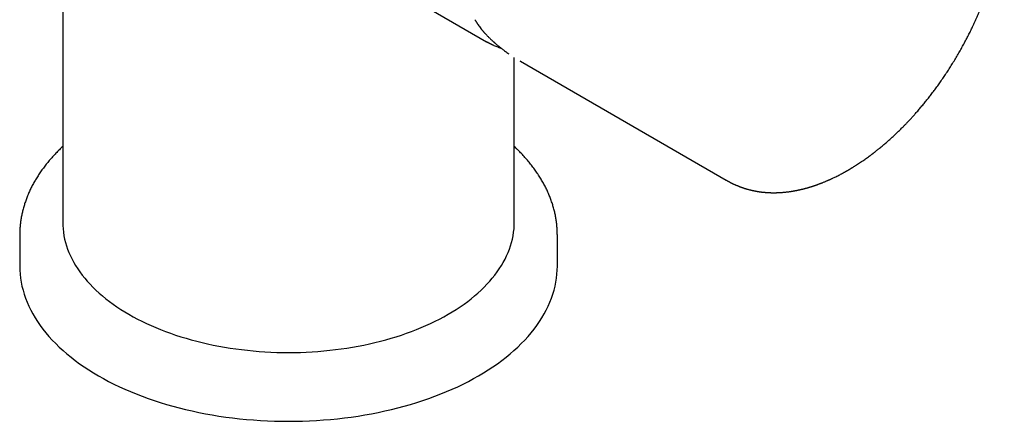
# Model space of a CAD drawing. Header units: millimetres. Extents: x 8 to 668, y 12 to 644.
# Tile 11 of 16: x 571 to 662, y 119 to 157. Entities that reach past the tile are written whole.
import ezdxf

# ---------------------------------------------------------------- set-up
doc = ezdxf.new("R2010")
doc.units = ezdxf.units.MM

msp = doc.modelspace()

# ---------------------------------------------------------------- linework, layer by layer
at = {"color": 7, "linetype": 'Continuous', "lineweight": 30}
for p, q in [((574.502, 222.078), (574.502, 137.811)), ((599.444, 162.934), (613.924, 154.575)), ((614.082, 154.486), (613.924, 154.575)), ((616.502, 137.811), (616.502, 153.105)), ((617.018, 152.789), (617.073, 152.757)), ((617.073, 152.757), (636.202, 141.714)), ((570.502, 136.586), (570.502, 133.728)), ((620.502, 133.728), (620.502, 136.586))]:
    msp.add_line(p, q, dxfattribs=at)
at = {"color": 7, "linetype": 'Continuous', "lineweight": 30, "flags": 128}
for points in [[(574.502, 137.811), (574.509, 137.494), (574.531, 137.176), (574.567, 136.86), (574.617, 136.544), (574.682, 136.229), (574.761, 135.914), (574.854, 135.602), (574.961, 135.29), (575.082, 134.981), (575.218, 134.673), (575.367, 134.368), (575.53, 134.065), (575.707, 133.764), (575.897, 133.466), (576.101, 133.172), (576.318, 132.88), (576.548, 132.592), (576.791, 132.307), (577.047, 132.026), (577.316, 131.749), (577.597, 131.477), (577.89, 131.208), (578.196, 130.944), (578.513, 130.685), (578.842, 130.431), (579.182, 130.182), (579.534, 129.938), (579.896, 129.699), (580.269, 129.466), (580.653, 129.239), (581.047, 129.017), (581.45, 128.802), (581.864, 128.592), (582.286, 128.39), (582.718, 128.193), (583.159, 128.003), (583.608, 127.82), (584.065, 127.644), (584.53, 127.474), (585.002, 127.312), (585.482, 127.157), (585.968, 127.009), (586.461, 126.869), (586.961, 126.736), (587.466, 126.611), (587.976, 126.493), (588.492, 126.383), (589.013, 126.281), (589.538, 126.187), (590.067, 126.101), (590.6, 126.023), (591.136, 125.953), (591.675, 125.891), (592.217, 125.837), (592.761, 125.792), (593.307, 125.754), (593.855, 125.725), (594.403, 125.704), (594.952, 125.692), (595.502, 125.688), (596.052, 125.692), (596.601, 125.704), (597.15, 125.725), (597.697, 125.754), (598.243, 125.792), (598.787, 125.837), (599.329, 125.891), (599.868, 125.953), (600.405, 126.023), (600.937, 126.101), (601.466, 126.187), (601.992, 126.281), (602.512, 126.383), (603.028, 126.493), (603.539, 126.611), (604.044, 126.736), (604.543, 126.869), (605.036, 127.009), (605.522, 127.157), (606.002, 127.312), (606.475, 127.474), (606.94, 127.644), (607.397, 127.82), (607.846, 128.003), (608.286, 128.193), (608.718, 128.39), (609.141, 128.592), (609.554, 128.802), (609.958, 129.017), (610.351, 129.239)], [(610.351, 129.239), (610.735, 129.466), (611.108, 129.699), (611.471, 129.938), (611.822, 130.182), (612.163, 130.431), (612.492, 130.685), (612.809, 130.944), (613.114, 131.208), (613.408, 131.477), (613.689, 131.749), (613.957, 132.026), (614.213, 132.307), (614.456, 132.592), (614.687, 132.88), (614.904, 133.172), (615.107, 133.466), (615.298, 133.764), (615.474, 134.065), (615.637, 134.368), (615.787, 134.673), (615.922, 134.981), (616.043, 135.29), (616.151, 135.602), (616.244, 135.914), (616.322, 136.229), (616.387, 136.544), (616.437, 136.86), (616.473, 137.176), (616.495, 137.494), (616.502, 137.811)], [(570.502, 133.728), (570.511, 133.35), (570.536, 132.973), (570.579, 132.596), (570.639, 132.22), (570.716, 131.844), (570.81, 131.471), (570.921, 131.098), (571.048, 130.728), (571.193, 130.359), (571.354, 129.993), (571.532, 129.629), (571.726, 129.268), (571.936, 128.911), (572.163, 128.556), (572.405, 128.205), (572.663, 127.858), (572.937, 127.515), (573.227, 127.176), (573.532, 126.842), (573.851, 126.512), (574.186, 126.187), (574.535, 125.868), (574.899, 125.554), (575.277, 125.245), (575.668, 124.943), (576.073, 124.646), (576.492, 124.355), (576.923, 124.071), (577.368, 123.794), (577.824, 123.523), (578.293, 123.26), (578.774, 123.003), (579.266, 122.754), (579.769, 122.512), (580.283, 122.278), (580.807, 122.052), (581.342, 121.834), (581.886, 121.624), (582.44, 121.423), (583.002, 121.23), (583.573, 121.045), (584.152, 120.869), (584.739, 120.702), (585.334, 120.544), (585.935, 120.395), (586.543, 120.255), (587.157, 120.124), (587.777, 120.002), (588.402, 119.89), (589.032, 119.788), (589.666, 119.695), (590.304, 119.611), (590.946, 119.538), (591.591, 119.474), (592.239, 119.42), (592.889, 119.375), (593.541, 119.341), (594.194, 119.316), (594.848, 119.301), (595.502, 119.296), (596.156, 119.301), (596.81, 119.316), (597.464, 119.341), (598.115, 119.375), (598.765, 119.42), (599.413, 119.474), (600.058, 119.538), (600.7, 119.611), (601.338, 119.695), (601.973, 119.788), (602.602, 119.89), (603.228, 120.002), (603.847, 120.124), (604.461, 120.255), (605.069, 120.395), (605.67, 120.544), (606.265, 120.702), (606.852, 120.869), (607.431, 121.045), (608.002, 121.23), (608.565, 121.423), (609.118, 121.624), (609.662, 121.834), (610.197, 122.052), (610.721, 122.278), (611.235, 122.512), (611.738, 122.754), (612.23, 123.003), (612.711, 123.26), (613.18, 123.523), (613.636, 123.794), (614.081, 124.071), (614.512, 124.355), (614.931, 124.646), (615.336, 124.943), (615.728, 125.245), (616.105, 125.554), (616.469, 125.868), (616.818, 126.187), (617.153, 126.512), (617.473, 126.842), (617.777, 127.176), (618.067, 127.515), (618.341, 127.858), (618.599, 128.205), (618.842, 128.556), (619.068, 128.911), (619.278, 129.268), (619.473, 129.629), (619.65, 129.993), (619.811, 130.359), (619.956, 130.728), (620.083, 131.098), (620.194, 131.471), (620.288, 131.844), (620.365, 132.22), (620.425, 132.596), (620.468, 132.973), (620.494, 133.35), (620.502, 133.728)]]:
    msp.add_lwpolyline(points, dxfattribs=at)
at = {"color": 7, "linetype": 'Continuous', "lineweight": 30}
for points, knots in [([(636.202, 141.714), (636.215, 141.706), (636.238, 141.693), (636.267, 141.676), (636.291, 141.663), (636.315, 141.65), (636.341, 141.635), (636.367, 141.62), (636.39, 141.608), (636.41, 141.597), (636.432, 141.585), (636.456, 141.572), (636.482, 141.558), (636.506, 141.545), (636.531, 141.532), (636.557, 141.518), (636.586, 141.503), (636.616, 141.487), (636.656, 141.467), (636.706, 141.441), (636.768, 141.41), (636.832, 141.379), (636.897, 141.348), (636.966, 141.316), (637.037, 141.284), (637.112, 141.251), (637.18, 141.222), (637.246, 141.194), (637.314, 141.166), (637.385, 141.137), (637.456, 141.109), (637.517, 141.086), (637.574, 141.065), (637.627, 141.046), (637.683, 141.026), (637.74, 141.006), (637.793, 140.988), (637.844, 140.971), (637.895, 140.954), (637.952, 140.936), (638.014, 140.917), (638.077, 140.898), (638.137, 140.881), (638.201, 140.863), (638.274, 140.842), (638.359, 140.82), (638.451, 140.797), (638.543, 140.774), (638.636, 140.753), (638.734, 140.732), (638.836, 140.711), (638.942, 140.69), (639.029, 140.675), (639.095, 140.663), (639.139, 140.656), (639.178, 140.65), (639.215, 140.644), (639.261, 140.637), (639.319, 140.629), (639.389, 140.619), (639.465, 140.61), (639.546, 140.6), (639.631, 140.591), (639.711, 140.583), (639.784, 140.576), (639.847, 140.571), (639.904, 140.566), (639.959, 140.562), (640.015, 140.559), (640.077, 140.555), (640.143, 140.551), (640.21, 140.548), (640.274, 140.546), (640.336, 140.544), (640.399, 140.542), (640.464, 140.541), (640.527, 140.54), (640.59, 140.54), (640.654, 140.54), (640.72, 140.54), (640.784, 140.541), (640.842, 140.542), (640.893, 140.544), (640.937, 140.545), (640.977, 140.546), (641.02, 140.548), (641.069, 140.55), (641.129, 140.553), (641.201, 140.557), (641.283, 140.562), (641.367, 140.568), (641.45, 140.574), (641.549, 140.582), (641.667, 140.593), (641.807, 140.609), (641.95, 140.626), (642.07, 140.642), (642.166, 140.656), (642.231, 140.665), (642.289, 140.674), (642.338, 140.682), (642.384, 140.69), (642.434, 140.698), (642.491, 140.708), (642.552, 140.719), (642.612, 140.73), (642.67, 140.741), (642.72, 140.75), (642.762, 140.759), (642.799, 140.766), (642.837, 140.774), (642.881, 140.783), (642.937, 140.795), (643.003, 140.809), (643.078, 140.826), (643.146, 140.841), (643.204, 140.855), (643.252, 140.866), (643.297, 140.877), (643.337, 140.887), (643.369, 140.895), (643.397, 140.902), (643.423, 140.908), (643.451, 140.916), (643.482, 140.923), (643.523, 140.934), (643.576, 140.948), (643.646, 140.967), (643.719, 140.987), (643.792, 141.008), (643.857, 141.027), (643.916, 141.044), (643.967, 141.059), (644.016, 141.074), (644.067, 141.089), (644.12, 141.106), (644.175, 141.123), (644.231, 141.141), (644.287, 141.159), (644.345, 141.178), (644.402, 141.197), (644.454, 141.215), (644.498, 141.23), (644.532, 141.241), (644.558, 141.251), (644.583, 141.259), (644.609, 141.268), (644.639, 141.279), (644.68, 141.294), (644.736, 141.314), (644.807, 141.34), (644.887, 141.369), (644.972, 141.401), (645.061, 141.435), (645.157, 141.473), (645.261, 141.514), (645.372, 141.56), (645.485, 141.607), (645.589, 141.652), (645.678, 141.69), (645.747, 141.721), (645.806, 141.747), (645.858, 141.77), (645.916, 141.796), (645.987, 141.829), (646.072, 141.868), (646.186, 141.922), (646.326, 141.989), (646.494, 142.072), (646.67, 142.161), (646.845, 142.252), (647.019, 142.346), (647.156, 142.421), (647.261, 142.479), (647.33, 142.518), (647.395, 142.555), (647.453, 142.588), (647.502, 142.616), (647.542, 142.639), (647.575, 142.658), (647.599, 142.672), (647.618, 142.683), (647.638, 142.695), (647.665, 142.711), (647.701, 142.732), (647.746, 142.759), (647.8, 142.792), (647.864, 142.83), (647.936, 142.874), (648.013, 142.921), (648.091, 142.97), (648.169, 143.018), (648.246, 143.068), (648.362, 143.142), (648.516, 143.242), (648.708, 143.369), (648.897, 143.497), (649.083, 143.626), (649.259, 143.751), (649.425, 143.871), (649.58, 143.985), (649.697, 144.073), (649.775, 144.132), (649.814, 144.161), (649.847, 144.186), (649.873, 144.207), (649.893, 144.222), (649.91, 144.234), (649.929, 144.249), (649.956, 144.27), (649.993, 144.299), (650.04, 144.335), (650.095, 144.378), (650.158, 144.428), (650.23, 144.485), (650.306, 144.546), (650.386, 144.61), (650.546, 144.74), (650.787, 144.939), (651.104, 145.211), (651.416, 145.487), (651.726, 145.769), (651.977, 146.004), (652.171, 146.19), (652.308, 146.323), (652.445, 146.458), (652.582, 146.594), (652.705, 146.719), (652.81, 146.826), (652.894, 146.912), (652.966, 146.986), (653.025, 147.048), (653.076, 147.102), (653.124, 147.152), (653.172, 147.203), (653.221, 147.255), (653.274, 147.312), (653.333, 147.376), (653.398, 147.446), (653.469, 147.523), (653.553, 147.615), (653.651, 147.723), (653.764, 147.85), (653.887, 147.988), (654.017, 148.137), (654.195, 148.342), (654.416, 148.604), (654.678, 148.921), (654.942, 149.249), (655.208, 149.588), (655.474, 149.937), (655.741, 150.297), (656.009, 150.668), (656.276, 151.049), (656.543, 151.441), (656.809, 151.841), (657.071, 152.25), (657.331, 152.666), (657.588, 153.092), (657.838, 153.518), (658.077, 153.94), (658.303, 154.353), (658.521, 154.762), (658.729, 155.166), (658.929, 155.566), (659.131, 155.983), (659.333, 156.418), (659.535, 156.868), (659.726, 157.31), (659.886, 157.695), (660.018, 158.023), (660.125, 158.296), (660.228, 158.565), (660.325, 158.827), (660.417, 159.08), (660.502, 159.321), (660.581, 159.549), (660.653, 159.764), (660.719, 159.965), (660.78, 160.154), (660.827, 160.302), (660.86, 160.41), (660.882, 160.479), (660.9, 160.54), (660.915, 160.587), (660.925, 160.62), (660.932, 160.643), (660.938, 160.665), (660.947, 160.696), (660.961, 160.741), (660.98, 160.805), (661.003, 160.883), (661.028, 160.971), (661.056, 161.067), (661.084, 161.169), (661.116, 161.282), (661.149, 161.402), (661.182, 161.525), (661.215, 161.648), (661.265, 161.843), (661.333, 162.11), (661.418, 162.469), (661.503, 162.848), (661.587, 163.247), (661.65, 163.577), (661.697, 163.834), (661.729, 164.014), (661.757, 164.182), (661.782, 164.337), (661.804, 164.479), (661.821, 164.596), (661.835, 164.69), (661.845, 164.763), (661.854, 164.83), (661.862, 164.885), (661.868, 164.929), (661.872, 164.962), (661.876, 164.994), (661.881, 165.031), (661.887, 165.079), (661.895, 165.139), (661.904, 165.21), (661.914, 165.293), (661.925, 165.387), (661.937, 165.498), (661.951, 165.624), (661.964, 165.759), (661.977, 165.892), (661.991, 166.055), (662.007, 166.245), (662.022, 166.459), (662.035, 166.663), (662.044, 166.831), (662.05, 166.966), (662.054, 167.069), (662.058, 167.168), (662.061, 167.264), (662.064, 167.357), (662.066, 167.446), (662.067, 167.516), (662.068, 167.566), (662.068, 167.597), (662.068, 167.623), (662.069, 167.644), (662.069, 167.667), (662.069, 167.696), (662.069, 167.735), (662.07, 167.786), (662.07, 167.846), (662.07, 167.918), (662.069, 168.001), (662.069, 168.091), (662.067, 168.184), (662.065, 168.274), (662.063, 168.362), (662.061, 168.462), (662.057, 168.572), (662.052, 168.692), (662.046, 168.815), (662.039, 168.941), (662.032, 169.068), (662.024, 169.186), (662.016, 169.284), (662.01, 169.366), (662.004, 169.432), (661.999, 169.495), (661.994, 169.554), (661.989, 169.607), (661.985, 169.65), (661.981, 169.687), (661.977, 169.723), (661.973, 169.766), (661.968, 169.815), (661.961, 169.872), (661.953, 169.942), (661.943, 170.026), (661.932, 170.122), (661.919, 170.221), (661.905, 170.319), (661.891, 170.418), (661.877, 170.514), (661.862, 170.608), (661.848, 170.7), (661.833, 170.788), (661.819, 170.869), (661.807, 170.936), (661.797, 170.99), (661.789, 171.035), (661.78, 171.08), (661.771, 171.128), (661.76, 171.182), (661.746, 171.254), (661.728, 171.342), (661.706, 171.446), (661.677, 171.573), (661.643, 171.723), (661.601, 171.894), (661.567, 172.025), (661.542, 172.117), (661.527, 172.171), (661.513, 172.223), (661.5, 172.269), (661.488, 172.309), (661.478, 172.343), (661.469, 172.374), (661.46, 172.407), (661.448, 172.445), (661.435, 172.489), (661.421, 172.536), (661.406, 172.583), (661.392, 172.63), (661.377, 172.676), (661.352, 172.752), (661.318, 172.856), (661.271, 172.992), (661.221, 173.133), (661.165, 173.283), (661.104, 173.44), (661.044, 173.588), (660.982, 173.735), (660.919, 173.881), (660.859, 174.013), (660.808, 174.12), (660.764, 174.211), (660.715, 174.311), (660.662, 174.416), (660.608, 174.52), (660.555, 174.618), (660.506, 174.708), (660.467, 174.777), (660.436, 174.831), (660.412, 174.874), (660.384, 174.92), (660.357, 174.966), (660.33, 175.012), (660.302, 175.057), (660.276, 175.1), (660.253, 175.137), (660.232, 175.171), (660.211, 175.204), (660.186, 175.242), (660.159, 175.285), (660.13, 175.33), (660.095, 175.382), (660.057, 175.438), (660.017, 175.497), (659.98, 175.551), (659.944, 175.602), (659.908, 175.652), (659.875, 175.697), (659.847, 175.736), (659.824, 175.767), (659.801, 175.797), (659.777, 175.829), (659.75, 175.865), (659.712, 175.914), (659.663, 175.977), (659.605, 176.049), (659.547, 176.12), (659.489, 176.189), (659.43, 176.259), (659.372, 176.325), (659.318, 176.386), (659.27, 176.439), (659.226, 176.486), (659.185, 176.53), (659.143, 176.575), (659.102, 176.618), (659.062, 176.658), (659.026, 176.695), (658.987, 176.734), (658.947, 176.774), (658.907, 176.812), (658.871, 176.847), (658.837, 176.879), (658.801, 176.913), (658.761, 176.95), (658.718, 176.99), (658.669, 177.033), (658.618, 177.079), (658.567, 177.123), (658.519, 177.164), (658.473, 177.203), (658.406, 177.259), (658.321, 177.328), (658.222, 177.406), (658.125, 177.48), (658.025, 177.554), (657.921, 177.629), (657.834, 177.689), (657.766, 177.735), (657.723, 177.764), (657.682, 177.791), (657.642, 177.818), (657.598, 177.846), (657.553, 177.875), (657.513, 177.899), (657.478, 177.921), (657.445, 177.942), (657.412, 177.962), (657.382, 177.98), (657.36, 177.993), (657.344, 178.003), (657.33, 178.011), (657.311, 178.022), (657.284, 178.039), (657.245, 178.062), (657.214, 178.079), (657.197, 178.089)], [0, 0, 0, 0, 0.000769, 0.001364, 0.001806, 0.002305, 0.002914, 0.003545, 0.004023, 0.004418, 0.004908, 0.005518, 0.006092, 0.006697, 0.007197, 0.007824, 0.008552, 0.009275, 0.00998, 0.01137, 0.012878, 0.014521, 0.015997, 0.017657, 0.019512, 0.021288, 0.023125, 0.024542, 0.026168, 0.028162, 0.029792, 0.031389, 0.032654, 0.033959, 0.035333, 0.036776, 0.038106, 0.039277, 0.040476, 0.041897, 0.043449, 0.045013, 0.046482, 0.047808, 0.049637, 0.051808, 0.054031, 0.056233, 0.058471, 0.060744, 0.063265, 0.065784, 0.068301, 0.069452, 0.070489, 0.071383, 0.0722, 0.073107, 0.074634, 0.076283, 0.07803, 0.079927, 0.081956, 0.083913, 0.085497, 0.086967, 0.088254, 0.089438, 0.090722, 0.092121, 0.093675, 0.095256, 0.096684, 0.098024, 0.099444, 0.100954, 0.102398, 0.103742, 0.105164, 0.106747, 0.108166, 0.109462, 0.110627, 0.111595, 0.112407, 0.113338, 0.114426, 0.11567, 0.117388, 0.119206, 0.121123, 0.122971, 0.12464, 0.127724, 0.130732, 0.133843, 0.137144, 0.138622, 0.140098, 0.141385, 0.142429, 0.143284, 0.144373, 0.145684, 0.146987, 0.148358, 0.149613, 0.15072, 0.151625, 0.15234, 0.153124, 0.154083, 0.155217, 0.156746, 0.158367, 0.160061, 0.161093, 0.16215, 0.163165, 0.164006, 0.164713, 0.165238, 0.16578, 0.166382, 0.167043, 0.167763, 0.169023, 0.170506, 0.172226, 0.173702, 0.175196, 0.176439, 0.177457, 0.178486, 0.17957, 0.180709, 0.181891, 0.183089, 0.184302, 0.18553, 0.186773, 0.187921, 0.188868, 0.18956, 0.190083, 0.190564, 0.191122, 0.191757, 0.192469, 0.193784, 0.195301, 0.197019, 0.198866, 0.200751, 0.202674, 0.204988, 0.207354, 0.209772, 0.212212, 0.213946, 0.215421, 0.216638, 0.217645, 0.218732, 0.220355, 0.222197, 0.224142, 0.227569, 0.231139, 0.234856, 0.23874, 0.242298, 0.245988, 0.247473, 0.248978, 0.250393, 0.251627, 0.252661, 0.253522, 0.254211, 0.254726, 0.255069, 0.255418, 0.256003, 0.256777, 0.25774, 0.258891, 0.26026, 0.261825, 0.263498, 0.265167, 0.266833, 0.268494, 0.270152, 0.274278, 0.27838, 0.282458, 0.286485, 0.290373, 0.29387, 0.29724, 0.300482, 0.301471, 0.302321, 0.303032, 0.303605, 0.304038, 0.304338, 0.304664, 0.305287, 0.306105, 0.307117, 0.308323, 0.309724, 0.311289, 0.313016, 0.314759, 0.316497, 0.323622, 0.330655, 0.337596, 0.344509, 0.351511, 0.354621, 0.357748, 0.360893, 0.364055, 0.3672, 0.369421, 0.371364, 0.373028, 0.374412, 0.375518, 0.376645, 0.377745, 0.378865, 0.380116, 0.381509, 0.383043, 0.38472, 0.386538, 0.389026, 0.391737, 0.394673, 0.397833, 0.401217, 0.407584, 0.414076, 0.420689, 0.42742, 0.434271, 0.441241, 0.44833, 0.455539, 0.462868, 0.470317, 0.477749, 0.485297, 0.492962, 0.500701, 0.508063, 0.515306, 0.52243, 0.529435, 0.536322, 0.543089, 0.550912, 0.558571, 0.566064, 0.573393, 0.578064, 0.582665, 0.587197, 0.591641, 0.595898, 0.599951, 0.6038, 0.607375, 0.610754, 0.613937, 0.616925, 0.618177, 0.619383, 0.620419, 0.621243, 0.621743, 0.622112, 0.622411, 0.62285, 0.623648, 0.624706, 0.626026, 0.627606, 0.62914, 0.63086, 0.632765, 0.634827, 0.636908, 0.638988, 0.641067, 0.646785, 0.6525, 0.659301, 0.666099, 0.672893, 0.676207, 0.67931, 0.682199, 0.684876, 0.68734, 0.68959, 0.690958, 0.692234, 0.693414, 0.694439, 0.695117, 0.695684, 0.696168, 0.696778, 0.697628, 0.698676, 0.699922, 0.701365, 0.703006, 0.704845, 0.70724, 0.709642, 0.711993, 0.714293, 0.718275, 0.722095, 0.725753, 0.72925, 0.731173, 0.733036, 0.73484, 0.736584, 0.738269, 0.739894, 0.741434, 0.742105, 0.742674, 0.743142, 0.743508, 0.743867, 0.744357, 0.745103, 0.746034, 0.747148, 0.748445, 0.749996, 0.751734, 0.753472, 0.755159, 0.756793, 0.758374, 0.760754, 0.763004, 0.765125, 0.767762, 0.770166, 0.772389, 0.774488, 0.775818, 0.777094, 0.778315, 0.779481, 0.78052, 0.781392, 0.781983, 0.782674, 0.783503, 0.784469, 0.785573, 0.786814, 0.788593, 0.790534, 0.792485, 0.794438, 0.796395, 0.798354, 0.800204, 0.802056, 0.803895, 0.805552, 0.806984, 0.808004, 0.808868, 0.809736, 0.810725, 0.811834, 0.813063, 0.815176, 0.817334, 0.819523, 0.823136, 0.826771, 0.830334, 0.831516, 0.832691, 0.833828, 0.834836, 0.835705, 0.836436, 0.837063, 0.837737, 0.838572, 0.839567, 0.84061, 0.841647, 0.842676, 0.843698, 0.844711, 0.847757, 0.850627, 0.85389, 0.857288, 0.860947, 0.86472, 0.867629, 0.87138, 0.875125, 0.87713, 0.879213, 0.881804, 0.884468, 0.887093, 0.889604, 0.891919, 0.893987, 0.894924, 0.896044, 0.897326, 0.898553, 0.89967, 0.900967, 0.902092, 0.903105, 0.903918, 0.904787, 0.905814, 0.906987, 0.908225, 0.909514, 0.911226, 0.912891, 0.914389, 0.915768, 0.917183, 0.918615, 0.919617, 0.920486, 0.921304, 0.922228, 0.923263, 0.924387, 0.926586, 0.928753, 0.930851, 0.932979, 0.935084, 0.937247, 0.939125, 0.940807, 0.94227, 0.94363, 0.945012, 0.946602, 0.947752, 0.948957, 0.950236, 0.951604, 0.952959, 0.954113, 0.955062, 0.956284, 0.957513, 0.958875, 0.960413, 0.962062, 0.963665, 0.965056, 0.966427, 0.967914, 0.971097, 0.973888, 0.976651, 0.979391, 0.982283, 0.98528, 0.986433, 0.987672, 0.988631, 0.989627, 0.990774, 0.991946, 0.993029, 0.993686, 0.994482, 0.995368, 0.996077, 0.996585, 0.996883, 0.99718, 0.997518, 0.99809, 0.998917, 1, 1, 1, 1]), ([(612.843, 156.618), (612.858, 156.592), (612.885, 156.543), (612.924, 156.475), (612.959, 156.417), (612.988, 156.369), (613.013, 156.33), (613.033, 156.298), (613.05, 156.271), (613.067, 156.245), (613.086, 156.216), (613.109, 156.182), (613.164, 156.1), (613.253, 155.975), (613.351, 155.845), (613.422, 155.756), (613.462, 155.706), (613.502, 155.657), (613.541, 155.611), (613.577, 155.568), (613.612, 155.527), (613.646, 155.488), (613.681, 155.448), (613.719, 155.405), (613.764, 155.356), (613.816, 155.299), (613.876, 155.236), (613.943, 155.166), (614.018, 155.09), (614.102, 155.006), (614.194, 154.916), (614.26, 154.854), (614.294, 154.822)], [0, 0, 0, 0, 0.042853, 0.080111, 0.111816, 0.137998, 0.159373, 0.177225, 0.190862, 0.204096, 0.220089, 0.238839, 0.260122, 0.355028, 0.44601, 0.47482, 0.503276, 0.530579, 0.556134, 0.57994, 0.602001, 0.624457, 0.644496, 0.668404, 0.696183, 0.727841, 0.763385, 0.802828, 0.846186, 0.893481, 0.944741, 1, 1, 1, 1]), ([(614.294, 154.822), (614.317, 154.8), (614.361, 154.759), (614.422, 154.703), (614.473, 154.657), (614.514, 154.62), (614.546, 154.591), (614.571, 154.569), (614.593, 154.549), (614.616, 154.529), (614.65, 154.499), (614.695, 154.46), (614.752, 154.41), (614.817, 154.354), (614.889, 154.293), (614.969, 154.226), (615.057, 154.154), (615.152, 154.076), (615.255, 153.994), (615.365, 153.907), (615.48, 153.819), (615.656, 153.687), (615.82, 153.566), (615.948, 153.477), (615.976, 153.458)], [0, 0, 0, 0, 0.044092, 0.081987, 0.113684, 0.139184, 0.158487, 0.171877, 0.185039, 0.199469, 0.215167, 0.246352, 0.281579, 0.320848, 0.364157, 0.412514, 0.465078, 0.521845, 0.582816, 0.647989, 0.716401, 0.7846, 0.952808, 1, 1, 1, 1]), ([(613.924, 154.575), (613.94, 154.565), (613.97, 154.548), (614.009, 154.528), (614.037, 154.512), (614.065, 154.496), (614.099, 154.478), (614.14, 154.456), (614.188, 154.43), (614.243, 154.401), (614.305, 154.37), (614.373, 154.337), (614.443, 154.303), (614.515, 154.269), (614.624, 154.219), (614.771, 154.156), (614.919, 154.097), (615.031, 154.055), (615.105, 154.028), (615.177, 154.002), (615.241, 153.98), (615.279, 153.968), (615.295, 153.962)], [0, 0, 0, 0, 0.028459, 0.05239, 0.072722, 0.094153, 0.11763, 0.151467, 0.188812, 0.229666, 0.27733, 0.329022, 0.382861, 0.436701, 0.490541, 0.625138, 0.759732, 0.812608, 0.865484, 0.917963, 0.966533, 1, 1, 1, 1]), ([(574.502, 144.828), (574.456, 144.784), (574.352, 144.687), (574.194, 144.534), (574.029, 144.369), (573.867, 144.204), (573.709, 144.036), (573.554, 143.868), (573.403, 143.698), (573.255, 143.527), (573.111, 143.354), (572.971, 143.181), (572.834, 143.006), (572.701, 142.83), (572.572, 142.653), (572.446, 142.475), (572.324, 142.295), (572.206, 142.115), (572.092, 141.934), (571.982, 141.752), (571.875, 141.569), (571.773, 141.385), (571.674, 141.2), (571.579, 141.014), (571.488, 140.828), (571.401, 140.641), (571.318, 140.453), (571.239, 140.265), (571.164, 140.076), (571.093, 139.886), (571.026, 139.696), (570.963, 139.505), (570.904, 139.313), (570.849, 139.121), (570.798, 138.929), (570.751, 138.736), (570.708, 138.543), (570.669, 138.35), (570.634, 138.156), (570.603, 137.961), (570.576, 137.767), (570.554, 137.572), (570.535, 137.377), (570.52, 137.182), (570.51, 136.986), (570.504, 136.791), (570.501, 136.657), (570.502, 136.589), (570.502, 136.586)], [0, 0, 0, 0, 0.018383, 0.041113, 0.063833, 0.08654, 0.109235, 0.131916, 0.154581, 0.177229, 0.19986, 0.222471, 0.245063, 0.267632, 0.29018, 0.312703, 0.335202, 0.357676, 0.380123, 0.402543, 0.424935, 0.447299, 0.469634, 0.491941, 0.514219, 0.536468, 0.558689, 0.580882, 0.603047, 0.625185, 0.647298, 0.669386, 0.691451, 0.713494, 0.735517, 0.757522, 0.77951, 0.801484, 0.823446, 0.845399, 0.867344, 0.889286, 0.911225, 0.933166, 0.955111, 0.977063, 0.999024, 1, 1, 1, 1]), ([(620.502, 136.587), (620.502, 136.649), (620.501, 136.776), (620.495, 136.969), (620.485, 137.165), (620.471, 137.361), (620.452, 137.557), (620.43, 137.753), (620.403, 137.949), (620.372, 138.145), (620.337, 138.341), (620.298, 138.537), (620.255, 138.732), (620.207, 138.927), (620.155, 139.123), (620.099, 139.317), (620.039, 139.512), (619.975, 139.706), (619.906, 139.9), (619.833, 140.094), (619.756, 140.287), (619.675, 140.48), (619.589, 140.672), (619.499, 140.863), (619.405, 141.054), (619.307, 141.245), (619.204, 141.434), (619.098, 141.623), (618.987, 141.812), (618.871, 141.999), (618.752, 142.186), (618.629, 142.372), (618.501, 142.556), (618.369, 142.74), (618.233, 142.923), (618.093, 143.105), (617.949, 143.286), (617.801, 143.465), (617.648, 143.644), (617.492, 143.821), (617.332, 143.997), (617.168, 144.171), (617, 144.345), (616.828, 144.516), (616.662, 144.678), (616.552, 144.781), (616.502, 144.827)], [0, 0, 0, 0, 0.020857, 0.04285, 0.064861, 0.086892, 0.108948, 0.13103, 0.153142, 0.175286, 0.197466, 0.219683, 0.24194, 0.264239, 0.286583, 0.308973, 0.331411, 0.353899, 0.376438, 0.399029, 0.421673, 0.444371, 0.467124, 0.489932, 0.512794, 0.535712, 0.558684, 0.58171, 0.604789, 0.627921, 0.651104, 0.674337, 0.697619, 0.720949, 0.744325, 0.767744, 0.791206, 0.814709, 0.83825, 0.861828, 0.88544, 0.909086, 0.932762, 0.956467, 0.980199, 1, 1, 1, 1])]:
    msp.add_open_spline(points, degree=3, knots=knots, dxfattribs=at)

doc.saveas('drawing.dxf')
